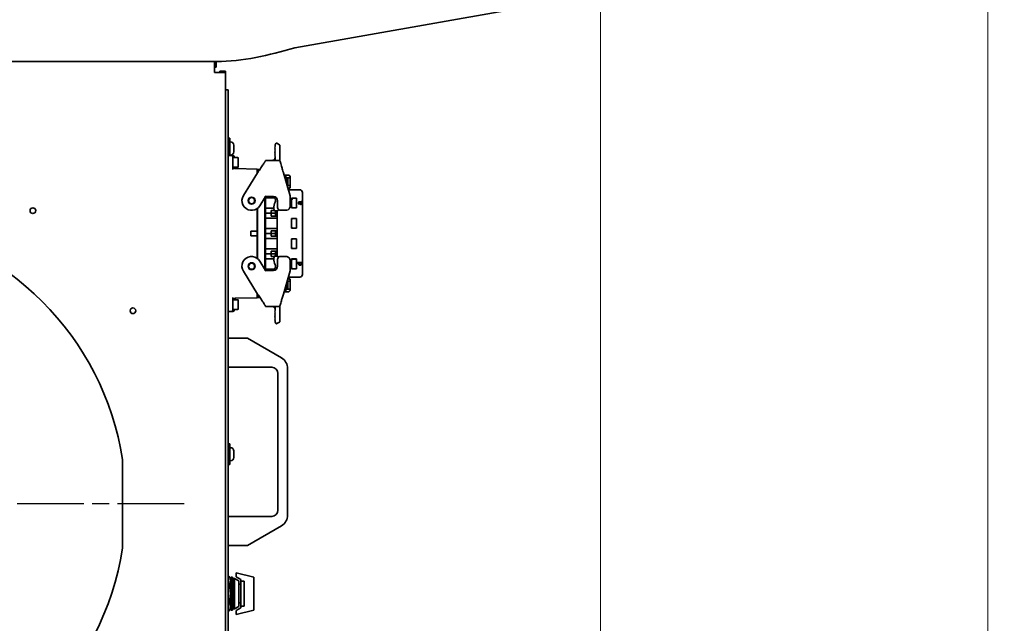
# Model space of a CAD drawing. Header units: millimetres. Extents: x 0 to 7128, y 0 to 5040.
# Tile 77 of 93: x 4607 to 5320, y 2777 to 3215. Entities that reach past the tile are written whole.
import ezdxf

# ---------------------------------------------------------------- set-up
doc = ezdxf.new("R2010")
doc.units = ezdxf.units.MM
doc.header["$LTSCALE"] = 12
doc.linetypes.add('CHAIN', pattern=[0.3543, 0.2362, -0.0295, 0.0591, -0.0295])
doc.linetypes.add('LONG_DASH_DOTTED', pattern=[0.3001, 0.2362, -0.0295, 0.0049, -0.0295])
doc.layers.add('Centro(ISO)', color=7, linetype='LONG_DASH_DOTTED', lineweight=25, true_color=0x0080ff)
doc.layers.add('Quote(ISO)', color=7, linetype='Continuous', lineweight=25, true_color=0x80ff00)
doc.layers.add('Spigoli visibili(ISO)', color=7, linetype='Continuous', lineweight=35)
doc.styles.add('Corrente-BSI', font='arial.ttf')
doc.dimstyles.new('DEFAULT-ISO', dxfattribs={"dimscale": 12, "dimtxt": 3.5, "dimasz": 2.5, "dimexe": 1, "dimexo": 1, "dimgap": 0.762, "dimtad": 1, "dimtoh": 1, "dimrnd": 1e-08, "dimtxsty": 'Corrente-BSI', "dimcen": 0.09, "dimdle": 10, "dimclrd": 7, "dimclre": 7, "dimclrt": 7, "dimazin": 2, "dimtfac": 0.571429, "dimtmove": 0, "dimatfit": 3, "dimfxl": 1, "dimtolj": 1, "dimlwd": 5, "dimlwe": 5, "dimarcsym": 0})

# ---------------------------------------------------------------- blocks, each defined once
blk = doc.blocks.new('*D14')
at = {"layer": 'Defpoints', "color": 0, "linetype": 'Continuous', "transparency": 16777216}
for p in [(5027.99, 3429.44), (3991.39, 3138.81), (5027.99, 2318.81)]:
    blk.add_point(p, dxfattribs=at)
at = {"layer": 'Quote(ISO)', "color": 7, "linetype": 'Continuous', "lineweight": 5, "transparency": 16777216}
for p, q in [((5027.99, 3417.44), (5027.99, 2306.81)), ((3991.39, 3126.81), (3991.39, 2306.81)), ((4021.39, 2318.81), (4997.99, 2318.81))]:
    blk.add_line(p, q, dxfattribs=at)
at = {"layer": 'Quote(ISO)', "color": 7, "linetype": 'Continuous', "transparency": 16777216}
for points in [[(4021.39, 2323.81), (4021.39, 2313.81), (3991.39, 2318.81)], [(4997.99, 2323.81), (4997.99, 2313.81), (5027.99, 2318.81)]]:
    blk.add_solid(points, dxfattribs=at)
at = {"layer": 'Quote(ISO)', "color": 7, "linetype": 'Continuous', "lineweight": 9, "transparency": 16777216, "insert": (4438.96, 2370.87), "char_height": 42, "attachment_point": 1, "style": 'Corrente-BSI'}
blk.add_mtext('\\A1;1037', dxfattribs=at)
blk = doc.blocks.new('*D15')
at = {"layer": 'Defpoints', "color": 0, "linetype": 'Continuous', "transparency": 16777216}
for p in [(4668.49, 4056.41), (5308.49, 4056.41), (4784.64, 2558.27)]:
    blk.add_point(p, dxfattribs=at)
at = {"layer": 'Quote(ISO)', "color": 7, "linetype": 'Continuous', "lineweight": 5, "transparency": 16777216}
for p, q in [((4680.49, 4056.41), (5320.49, 4056.41)), ((5308.49, 2588.27), (5308.49, 4026.41)), ((4796.64, 2558.27), (5320.49, 2558.27))]:
    blk.add_line(p, q, dxfattribs=at)
at = {"layer": 'Quote(ISO)', "color": 7, "linetype": 'Continuous', "transparency": 16777216}
for points in [[(5303.49, 4026.41), (5313.49, 4026.41), (5308.49, 4056.41)], [(5303.49, 2588.27), (5313.49, 2588.27), (5308.49, 2558.27)]]:
    blk.add_solid(points, dxfattribs=at)
at = {"layer": 'Quote(ISO)', "color": 7, "linetype": 'Continuous', "lineweight": 9, "transparency": 16777216, "insert": (5256.46, 3246.56), "char_height": 42, "attachment_point": 1, "rotation": 90, "style": 'Corrente-BSI'}
blk.add_mtext('\\A1;1498', dxfattribs=at)

msp = doc.modelspace()

# ---------------------------------------------------------------- linework, layer by layer
at = {"layer": 'Centro(ISO)', "linetype": 'CHAIN', "ltscale": 17.075924}
msp.add_line((4726.5938, 2863.9078), (4228.5316, 2863.9078), dxfattribs=at)
at = {"layer": 'Spigoli visibili(ISO)'}
for p, q in [((4958.6763, 3221.2041), (4806.7067, 3194.4078)), ((4749.9939, 3184.4078), (4199.9939, 3184.4078)), ((4748.4939, 3176.4078), (4748.4939, 3184.4078)), ((4748.4939, 3180.4078), (4749.6654, 3180.4078)), ((4749.6654, 3180.4078), (4749.6654, 3184.4078)), ((4756.4939, 3176.4078), (4748.4939, 3176.4078)), ((4752.4939, 3176.4078), (4752.4939, 3177.5794)), ((4752.4939, 3177.5794), (4756.4939, 3177.5794)), ((4756.4939, 3176.4078), (4756.4939, 3177.5794)), ((4756.4939, 3176.4078), (4756.4939, 2663.4078)), ((4758.4939, 3163.9078), (4756.4939, 3163.9078)), ((4758.4939, 3163.9078), (4758.4939, 3160.9078)), ((4758.4939, 2600.4344), (4758.4939, 3160.9078)), ((4758.4939, 3128.9078), (4759.6939, 3128.9078)), ((4759.6939, 3128.9078), (4759.6939, 3116.4078)), ((4760.0739, 3126.1578), (4759.6939, 3126.1578)), ((4762.4439, 3123.7878), (4762.4439, 3119.0278)), ((4792.5858, 3123.2163), (4792.2022, 3122.7986)), ((4793.0498, 3125.1227), (4792.3857, 3124.06)), ((4792.3858, 3123.9084), (4792.3858, 3124.0598)), ((4792.3858, 3123.9084), (4792.3858, 3123.4)), ((4792.3858, 3123.4), (4792.5858, 3123.2163)), ((4793.7388, 3125.2818), (4795.6508, 3124.0871)), ((4795.8858, 3121.9989), (4795.8858, 3123.663)), ((4758.4939, 3116.4078), (4760.7939, 3116.4078)), ((4760.0739, 3116.6578), (4759.6939, 3116.6578)), ((4760.7939, 3116.4078), (4761.7939, 3116.4078)), ((4792.2022, 3122.7986), (4792.5858, 3122.4463)), ((4792.5858, 3122.4463), (4792.2022, 3122.0286)), ((4792.2022, 3122.0286), (4792.5858, 3121.6763)), ((4792.5858, 3121.6763), (4792.2022, 3121.2586)), ((4792.2022, 3121.2586), (4792.5858, 3120.9063)), ((4792.5858, 3120.9063), (4792.2022, 3120.4886)), ((4792.2022, 3120.4886), (4792.5858, 3120.1363)), ((4792.5858, 3120.1363), (4792.2022, 3119.7186)), ((4792.2022, 3119.7186), (4792.5858, 3119.3663)), ((4792.5858, 3119.3663), (4792.2022, 3118.9486)), ((4792.2022, 3118.9486), (4792.5858, 3118.5963)), ((4792.5858, 3118.5963), (4792.2022, 3118.1786)), ((4792.2022, 3118.1786), (4792.5858, 3117.8263)), ((4792.5858, 3117.8263), (4792.2022, 3117.4086)), ((4792.2022, 3117.4086), (4792.5858, 3117.0563)), ((4792.5858, 3117.0563), (4792.2022, 3116.6386)), ((4792.2022, 3116.6386), (4792.5858, 3116.2863)), ((4792.5858, 3116.2863), (4792.2022, 3115.8686)), ((4795.8858, 3114.6834), (4795.8858, 3121.9989)), ((4761.7939, 3111.4078), (4761.7939, 3115.4078)), ((4765.3939, 3114.9078), (4761.7939, 3114.9078)), ((4761.7939, 3111.4078), (4761.7939, 3106.2789)), ((4762.7939, 3115.4078), (4762.7939, 3114.9078)), ((4765.7939, 3114.5078), (4765.7939, 3108.3078)), ((4795.3894, 3112.8578), (4785.8835, 3112.8578)), ((4792.2022, 3115.8686), (4792.5858, 3115.5163)), ((4792.5858, 3115.5163), (4792.3858, 3115.2985)), ((4792.3858, 3115.2985), (4792.3858, 3114.8578)), ((4792.3858, 3114.8208), (4792.3858, 3114.8578)), ((4792.3858, 3114.7551), (4792.3858, 3114.8208)), ((4792.3858, 3114.7183), (4792.3858, 3114.7551)), ((4792.3858, 3114.7183), (4792.3858, 3114.6971)), ((4792.3858, 3114.6971), (4792.3858, 3112.8578)), ((4795.8858, 3112.4638), (4795.8858, 3114.6834)), ((4765.3939, 3107.9078), (4761.9481, 3107.9078)), ((4762.7939, 3107.9078), (4762.7939, 3107.1389)), ((4763.7415, 3106.8716), (4779.5439, 3106.4578)), ((4779.7304, 3103.8072), (4769.4575, 3087.3672)), ((4779.5439, 3103.5087), (4779.5439, 3106.4578)), ((4779.7939, 3105.1578), (4779.5439, 3105.1578)), ((4779.7939, 3103.9054), (4779.7939, 3106.3078)), ((4779.7939, 3106.3078), (4781.3704, 3106.3078)), ((4798.481, 3103.8071), (4798.4227, 3104.0015)), ((4803.2777, 3087.0793), (4798.481, 3103.8072)), ((4798.9325, 3102.2328), (4800.1284, 3102.2328)), ((4800.1284, 3102.2328), (4802.0554, 3102.2328)), ((4800.1284, 3100.195), (4800.1284, 3102.2328)), ((4802.0554, 3102.2328), (4802.3059, 3102.2328)), ((4803.2784, 3101.0008), (4802.0554, 3102.2328)), ((4802.3059, 3102.2328), (4802.3284, 3102.2328)), ((4803.2784, 3101.2634), (4802.3059, 3102.2328)), ((4803.2784, 3101.2828), (4802.3284, 3102.2328)), ((4800.1284, 3100.4078), (4799.4558, 3100.4078)), ((4799.9659, 3099.6578), (4799.6308, 3099.7974)), ((4801.7584, 3099.6578), (4799.9659, 3099.6578)), ((4799.9659, 3098.6289), (4799.9659, 3099.6578)), ((4800.39, 3098.6737), (4800.0504, 3098.3341)), ((4800.1284, 3100.195), (4803.2784, 3100.195)), ((4801.7584, 3094.6578), (4801.1046, 3094.6578)), ((4803.2784, 3094.5661), (4801.1294, 3094.571)), ((4801.7584, 3099.6578), (4801.7584, 3100.195)), ((4801.7584, 3094.6578), (4801.7584, 3099.6578)), ((4801.7584, 3094.5696), (4801.7584, 3094.6578)), ((4803.2784, 3101.2634), (4803.2784, 3101.2828)), ((4803.2784, 3101.2634), (4803.2784, 3101.0008)), ((4803.2784, 3100.195), (4803.2784, 3101.0008)), ((4803.2784, 3094.5661), (4803.2784, 3100.195)), ((4803.2784, 3093.7594), (4803.2784, 3094.5661)), ((4801.9935, 3091.5578), (4810.3284, 3091.5578)), ((4802.2784, 3092.7532), (4803.2784, 3093.7594)), ((4803.2784, 3093.0328), (4802.2784, 3092.0328)), ((4802.2784, 3091.5578), (4802.2784, 3092.7532)), ((4802.4784, 3092.168), (4802.4136, 3092.168)), ((4802.4784, 3091.5578), (4802.4784, 3092.168)), ((4803.2784, 3093.7594), (4803.2784, 3093.0673)), ((4803.2784, 3093.0328), (4803.2784, 3093.0673)), ((4812.2084, 3089.6778), (4812.2084, 3030.1378)), ((4781.3302, 3079.9484), (4785.5227, 3086.6578)), ((4784.8864, 3085.6394), (4784.8864, 3034.1762)), ((4785.5227, 3086.6578), (4785.2456, 3087.1578)), ((4785.3939, 3086.4516), (4785.3939, 3033.364)), ((4791.8425, 3085.6421), (4785.3939, 3085.6421)), ((4785.5227, 3086.6578), (4791.1939, 3086.6578)), ((4789.8903, 3086.6578), (4789.8909, 3086.1787)), ((4789.8909, 3086.1787), (4790.2909, 3086.1792)), ((4792.5614, 3082.6257), (4792.053, 3081.5315)), ((4794.1939, 3083.6578), (4794.1939, 3078.6578)), ((4803.3939, 3079.6578), (4803.3939, 3086.2524)), ((4804.2084, 3085.5078), (4804.2084, 3078.4078)), ((4808.0084, 3085.5078), (4804.2084, 3085.5078)), ((4804.2884, 3084.3578), (4805.2884, 3085.3578)), ((4804.2884, 3079.4078), (4804.2884, 3084.3578)), ((4805.2884, 3085.3578), (4807.9384, 3085.3578)), ((4807.9384, 3085.3578), (4807.9384, 3078.4078)), ((4808.0084, 3078.4078), (4808.0084, 3085.5078)), ((4810.0539, 3081.3422), (4810.0016, 3080.9582)), ((4810.1628, 3082.9008), (4810.6867, 3082.9008)), ((4810.6393, 3082.5038), (4810.4952, 3082.5038)), ((4811.6584, 3083.0253), (4811.6584, 3082.6151)), ((4774.6838, 3076.6939), (4776.104, 3076.6939)), ((4779.5439, 3078.0206), (4779.5439, 3061.5328)), ((4779.7939, 3078.2135), (4779.7939, 3041.6021)), ((4785.3939, 3078.1235), (4791.4161, 3078.1235)), ((4789.5217, 3074.5578), (4785.3939, 3074.5578)), ((4785.3939, 3074.5078), (4789.5217, 3074.5078)), ((4789.5217, 3076.5578), (4790.0413, 3076.5578)), ((4789.5217, 3076.5578), (4789.5217, 3074.5578)), ((4789.5217, 3074.5578), (4790.0413, 3074.5578)), ((4790.0413, 3074.5078), (4789.5217, 3074.5078)), ((4789.5217, 3072.5078), (4789.5217, 3074.5078)), ((4791.7071, 3076.5578), (4790.0413, 3076.5578)), ((4792.7521, 3074.5578), (4790.0413, 3074.5578)), ((4790.0413, 3074.5078), (4792.7521, 3074.5078)), ((4791.642, 3076.7609), (4791.6714, 3076.6516)), ((4792.221, 3076.2862), (4794.5698, 3076.6028)), ((4792.7521, 3076.3578), (4792.7521, 3074.5578)), ((4793.8084, 3074.5578), (4792.7521, 3074.5578)), ((4792.7521, 3074.5078), (4793.8084, 3074.5078)), ((4792.7521, 3074.5078), (4792.7521, 3072.5078)), ((4793.8084, 3076.5001), (4793.8084, 3043.3154)), ((4795.8155, 3076.6939), (4800.8579, 3076.6939)), ((4804.2084, 3078.4078), (4808.0084, 3078.4078)), ((4805.2884, 3078.4078), (4804.2884, 3079.4078)), ((4793.8084, 3070.9421), (4785.3939, 3070.9421)), ((4790.0413, 3072.5078), (4789.5217, 3072.5078)), ((4790.0413, 3072.5078), (4792.7521, 3072.5078)), ((4792.7521, 3072.5078), (4793.8084, 3072.5078)), ((4804.2084, 3070.8078), (4804.2084, 3063.7078)), ((4808.0084, 3070.8078), (4804.2084, 3070.8078)), ((4804.2884, 3069.6578), (4805.2884, 3070.6578)), ((4804.2884, 3064.7078), (4804.2884, 3069.6578)), ((4805.2884, 3070.6578), (4807.9384, 3070.6578)), ((4807.9384, 3070.6578), (4807.9384, 3063.7078)), ((4808.0084, 3063.7078), (4808.0084, 3070.8078)), ((4774.7439, 3061.5328), (4774.7439, 3058.2828)), ((4774.7439, 3061.5328), (4779.5439, 3061.5328)), ((4779.5439, 3061.5328), (4779.5439, 3058.2828)), ((4785.3939, 3063.4235), (4793.8084, 3063.4235)), ((4789.5217, 3059.8578), (4785.3939, 3059.8578)), ((4785.3939, 3059.8078), (4789.5217, 3059.8078)), ((4789.5217, 3061.8578), (4790.0413, 3061.8578)), ((4789.5217, 3061.8578), (4789.5217, 3059.8578)), ((4789.5217, 3059.8578), (4790.0413, 3059.8578)), ((4790.0413, 3059.8078), (4789.5217, 3059.8078)), ((4789.5217, 3057.8078), (4789.5217, 3059.8078)), ((4792.7521, 3061.8578), (4790.0413, 3061.8578)), ((4792.7521, 3059.8578), (4790.0413, 3059.8578)), ((4790.0413, 3059.8078), (4792.7521, 3059.8078)), ((4793.8084, 3061.8578), (4792.7521, 3061.8578)), ((4792.7521, 3061.8578), (4792.7521, 3059.8578)), ((4793.8084, 3059.8578), (4792.7521, 3059.8578)), ((4792.7521, 3059.8078), (4793.8084, 3059.8078)), ((4792.7521, 3059.8078), (4792.7521, 3057.8078)), ((4804.2084, 3063.7078), (4808.0084, 3063.7078)), ((4805.2884, 3063.7078), (4804.2884, 3064.7078)), ((4774.7439, 3058.2828), (4779.5439, 3058.2828)), ((4779.5439, 3058.2828), (4779.5439, 3041.7949)), ((4793.8084, 3056.2421), (4785.3939, 3056.2421)), ((4790.0413, 3057.8078), (4789.5217, 3057.8078)), ((4790.0413, 3057.8078), (4792.7521, 3057.8078)), ((4792.7521, 3057.8078), (4793.8084, 3057.8078)), ((4804.2084, 3056.1078), (4804.2084, 3049.0078)), ((4808.0084, 3056.1078), (4804.2084, 3056.1078)), ((4804.2884, 3054.9578), (4805.2884, 3055.9578)), ((4804.2884, 3050.0078), (4804.2884, 3054.9578)), ((4805.2884, 3055.9578), (4807.9384, 3055.9578)), ((4807.9384, 3055.9578), (4807.9384, 3049.0078)), ((4808.0084, 3049.0078), (4808.0084, 3056.1078)), ((4785.3939, 3048.7235), (4793.8084, 3048.7235)), ((4789.5217, 3045.1578), (4785.3939, 3045.1578)), ((4785.3939, 3045.1078), (4789.5217, 3045.1078)), ((4789.5217, 3047.1578), (4790.0413, 3047.1578)), ((4789.5217, 3047.1578), (4789.5217, 3045.1578)), ((4789.5217, 3045.1578), (4790.0413, 3045.1578)), ((4790.0413, 3045.1078), (4789.5217, 3045.1078)), ((4789.5217, 3043.1078), (4789.5217, 3045.1078)), ((4792.7521, 3047.1578), (4790.0413, 3047.1578)), ((4792.7521, 3045.1578), (4790.0413, 3045.1578)), ((4790.0413, 3045.1078), (4792.7521, 3045.1078)), ((4793.8084, 3047.1578), (4792.7521, 3047.1578)), ((4792.7521, 3047.1578), (4792.7521, 3045.1578)), ((4793.8084, 3045.1578), (4792.7521, 3045.1578)), ((4792.7521, 3045.1078), (4793.8084, 3045.1078)), ((4792.7521, 3045.1078), (4792.7521, 3043.4578)), ((4804.2084, 3049.0078), (4808.0084, 3049.0078)), ((4805.2884, 3049.0078), (4804.2884, 3050.0078)), ((4776.104, 3043.1217), (4774.6838, 3043.1217)), ((4785.5227, 3033.1578), (4781.3302, 3039.8672)), ((4791.4078, 3041.5421), (4785.3939, 3041.5421)), ((4790.0413, 3043.1078), (4789.5217, 3043.1078)), ((4790.0413, 3043.1078), (4791.6563, 3043.1078)), ((4791.642, 3043.0547), (4791.6714, 3043.1639)), ((4792.5614, 3037.1899), (4792.053, 3038.2841)), ((4792.221, 3043.5294), (4794.5698, 3043.2128)), ((4794.1939, 3041.1578), (4794.1939, 3036.1578)), ((4800.8579, 3043.1217), (4795.8155, 3043.1217)), ((4803.3939, 3033.5631), (4803.3939, 3040.1578)), ((4804.2084, 3041.4078), (4804.2084, 3034.3078)), ((4808.0084, 3041.4078), (4804.2084, 3041.4078)), ((4804.2884, 3040.2578), (4805.2884, 3041.2578)), ((4804.2884, 3035.3078), (4804.2884, 3040.2578)), ((4805.2884, 3041.2578), (4807.9384, 3041.2578)), ((4807.9384, 3041.2578), (4807.9384, 3034.3078)), ((4808.0084, 3034.3078), (4808.0084, 3041.4078)), ((4808.4584, 3038.4718), (4808.4584, 3038.8631)), ((4808.4584, 3038.8631), (4811.6584, 3038.8631)), ((4809.607, 3038.4718), (4808.4584, 3038.4718)), ((4811.6584, 3038.498), (4811.3662, 3038.498)), ((4811.6584, 3038.8631), (4811.6584, 3038.498)), ((4769.4575, 3032.4484), (4779.7304, 3016.0084)), ((4785.2456, 3032.6578), (4785.5227, 3033.1578)), ((4785.3939, 3034.0235), (4791.6306, 3034.0235)), ((4791.1939, 3033.1578), (4785.5227, 3033.1578)), ((4789.8903, 3033.1578), (4789.8909, 3033.6369)), ((4789.8909, 3033.6369), (4790.2909, 3033.6363)), ((4798.481, 3016.0084), (4803.2777, 3032.7362)), ((4804.2084, 3034.3078), (4808.0084, 3034.3078)), ((4805.2884, 3034.3078), (4804.2884, 3035.3078)), ((4801.1046, 3025.1578), (4801.7584, 3025.1578)), ((4803.2784, 3025.2494), (4801.1294, 3025.2445)), ((4801.7584, 3025.1578), (4801.7584, 3025.246)), ((4801.7584, 3020.1578), (4801.7584, 3025.1578)), ((4810.3284, 3028.2578), (4801.9935, 3028.2578)), ((4802.2784, 3027.0624), (4802.2784, 3028.2578)), ((4803.2784, 3026.7828), (4802.2784, 3027.7828)), ((4803.2784, 3026.0562), (4802.2784, 3027.0624)), ((4802.4784, 3027.6476), (4802.4136, 3027.6476)), ((4802.4784, 3027.6476), (4802.4784, 3028.2578)), ((4803.2784, 3026.7483), (4803.2784, 3026.7828)), ((4803.2784, 3026.7483), (4803.2784, 3026.0562)), ((4803.2784, 3025.2494), (4803.2784, 3026.0562)), ((4803.2784, 3019.6206), (4803.2784, 3025.2494)), ((4779.5439, 3013.3578), (4779.5439, 3016.3068)), ((4798.9325, 3017.5828), (4800.1284, 3017.5828)), ((4799.4558, 3019.4078), (4800.1284, 3019.4078)), ((4799.9659, 3020.1578), (4799.6308, 3020.0182)), ((4799.9659, 3020.1578), (4799.9659, 3021.1866)), ((4799.9659, 3020.1578), (4801.7584, 3020.1578)), ((4800.1284, 3017.5828), (4800.1284, 3019.6206)), ((4800.1284, 3019.6206), (4803.2784, 3019.6206)), ((4800.1284, 3017.5828), (4802.0554, 3017.5828)), ((4801.7584, 3019.6206), (4801.7584, 3020.1578)), ((4802.0554, 3017.5828), (4803.2784, 3018.8148)), ((4802.2913, 3017.5828), (4802.0554, 3017.5828)), ((4802.3284, 3017.5828), (4802.2913, 3017.5828)), ((4803.2784, 3018.5328), (4802.3284, 3017.5828)), ((4803.2784, 3018.8148), (4803.2784, 3019.6206)), ((4803.2784, 3018.8148), (4803.2784, 3018.5628)), ((4803.2784, 3018.5328), (4803.2784, 3018.5628)), ((4761.7939, 3013.5367), (4761.7939, 3008.4078)), ((4765.3939, 3011.9078), (4761.9481, 3011.9078)), ((4762.7939, 3012.6767), (4762.7939, 3011.9078)), ((4779.5439, 3013.3578), (4763.7415, 3012.944)), ((4765.7939, 3011.5078), (4765.7939, 3005.3078)), ((4779.7939, 3014.6578), (4779.5439, 3014.6578)), ((4779.7939, 3013.5078), (4779.7939, 3015.9101)), ((4779.7939, 3013.5078), (4781.3704, 3013.5078)), ((4781.8809, 3013.5078), (4781.8815, 3013.5078)), ((4798.4227, 3015.8141), (4798.481, 3016.0084)), ((4760.7939, 3003.4078), (4758.4939, 3003.4078)), ((4760.7939, 3003.4078), (4761.7939, 3003.4078)), ((4761.7939, 3004.4078), (4761.7939, 3008.4078)), ((4765.3939, 3004.9078), (4761.7939, 3004.9078)), ((4762.7939, 3004.9078), (4762.7939, 3004.4078)), ((4785.0358, 3007.857), (4785.0358, 3008.0728)), ((4785.0358, 3007.857), (4785.0358, 3007.732)), ((4785.2607, 3007.6924), (4785.0358, 3007.732)), ((4795.3894, 3006.9578), (4785.8835, 3006.9578)), ((4792.5858, 3004.2993), (4792.2022, 3003.947)), ((4792.2022, 3003.947), (4792.5858, 3003.5293)), ((4792.5858, 3003.5293), (4792.2022, 3003.177)), ((4792.2022, 3003.177), (4792.5858, 3002.7593)), ((4792.5858, 3002.7593), (4792.2022, 3002.407)), ((4792.2022, 3002.407), (4792.5858, 3001.9893)), ((4792.5858, 3001.9893), (4792.2022, 3001.637)), ((4792.3858, 3006.9578), (4792.3858, 3005.1126)), ((4792.3858, 3005.0974), (4792.3858, 3005.0973)), ((4792.3858, 3005.0608), (4792.3858, 3005.0973)), ((4792.3858, 3004.9942), (4792.3858, 3005.0608)), ((4792.3858, 3004.9578), (4792.3858, 3004.9942)), ((4792.3858, 3004.517), (4792.3858, 3004.9578)), ((4792.3858, 3004.517), (4792.5858, 3004.2993)), ((4795.8858, 3007.3518), (4795.8858, 3005.1322)), ((4795.8858, 3005.1322), (4795.8858, 2997.8167)), ((4792.2022, 3001.637), (4792.5858, 3001.2193)), ((4792.5858, 3001.2193), (4792.2022, 3000.867)), ((4792.2022, 3000.867), (4792.5858, 3000.4493)), ((4792.5858, 3000.4493), (4792.2022, 3000.097)), ((4792.2022, 3000.097), (4792.5858, 2999.6793)), ((4792.5858, 2999.6793), (4792.2022, 2999.327)), ((4792.2022, 2999.327), (4792.5858, 2998.9093)), ((4792.5858, 2998.9093), (4792.2022, 2998.557)), ((4792.2022, 2998.557), (4792.5858, 2998.1393)), ((4792.5858, 2998.1393), (4792.2022, 2997.787)), ((4792.2022, 2997.787), (4792.5858, 2997.3693)), ((4792.5858, 2997.3693), (4792.2022, 2997.017)), ((4792.2022, 2997.017), (4792.5858, 2996.5993)), ((4792.5858, 2996.5993), (4792.3858, 2996.4156)), ((4792.3858, 2995.9072), (4792.3858, 2996.4156)), ((4792.3858, 2995.9072), (4792.3858, 2995.7554)), ((4793.0498, 2994.6928), (4792.3858, 2995.7554)), ((4793.7388, 2994.5338), (4795.6508, 2995.7285)), ((4795.8858, 2997.8167), (4795.8858, 2996.1525)), ((4772.4939, 2983.9078), (4758.4939, 2983.9078)), ((4796.9939, 2969.7627), (4772.4939, 2983.9078)), ((4758.4939, 2962.9078), (4789.9939, 2962.9078)), ((4801.4939, 2855.8471), (4801.4939, 2961.9685)), ((4794.4939, 2958.4078), (4794.4939, 2859.4078)), ((4758.4939, 2907.4078), (4759.6939, 2907.4078)), ((4759.6939, 2907.4078), (4759.6939, 2892.4078)), ((4760.0739, 2904.6578), (4759.6939, 2904.6578)), ((4762.4439, 2902.2878), (4762.4439, 2897.5278)), ((4681.9939, 2831.7947), (4681.9939, 2896.0209)), ((4760.0739, 2895.1578), (4759.6939, 2895.1578)), ((4758.4939, 2892.4078), (4759.6939, 2892.4078)), ((4789.9939, 2854.9078), (4758.4939, 2854.9078)), ((4772.4939, 2833.9078), (4796.9939, 2848.0529)), ((4758.4939, 2833.9078), (4772.4939, 2833.9078)), ((4759.1521, 2811.4178), (4758.4939, 2811.4178)), ((4759.1521, 2811.4132), (4758.4939, 2811.4132)), ((4759.1521, 2811.4132), (4759.1521, 2811.4178)), ((4760.0239, 2809.9078), (4759.1521, 2811.4178)), ((4760.0239, 2808.4341), (4760.0239, 2809.9078)), ((4760.7039, 2809.9078), (4760.0239, 2809.9078)), ((4760.7039, 2786.9078), (4760.7039, 2810.9078)), ((4761.6139, 2810.9078), (4760.7039, 2810.9078)), ((4761.6139, 2786.9078), (4761.6139, 2810.9078)), ((4762.1139, 2809.9078), (4761.6139, 2809.9078)), ((4762.1139, 2787.9078), (4762.1139, 2809.9078)), ((4763.1139, 2809.9078), (4762.1139, 2809.9078)), ((4762.1139, 2787.9078), (4762.1139, 2809.9078)), ((4763.1139, 2787.9078), (4763.1139, 2809.9078)), ((4766.1139, 2808.1757), (4763.1139, 2809.9078)), ((4777.1139, 2810.9065), (4764.1139, 2813.9078)), ((4764.1139, 2813.9078), (4764.1139, 2811.1578)), ((4764.1139, 2811.1578), (4767.6139, 2809.1371)), ((4777.1139, 2786.9091), (4777.1139, 2810.9065)), ((4758.4939, 2805.455), (4759.1521, 2805.455)), ((4759.1521, 2804.866), (4758.4939, 2804.866)), ((4759.1521, 2804.866), (4759.1521, 2805.455)), ((4760.0239, 2798.9078), (4760.0239, 2808.4341)), ((4766.1139, 2789.6398), (4766.1139, 2808.1757)), ((4767.6139, 2805.6578), (4766.1139, 2805.6578)), ((4767.6139, 2809.1371), (4767.6139, 2807.9217)), ((4767.6139, 2789.8939), (4767.6139, 2807.9217)), ((4769.9139, 2807.9217), (4767.6139, 2807.9217)), ((4769.9139, 2789.8939), (4769.9139, 2807.9217)), ((4760.0239, 2789.3815), (4760.0239, 2798.9078)), ((4758.4939, 2792.9496), (4759.1521, 2792.9496)), ((4759.1521, 2792.3606), (4758.4939, 2792.3606)), ((4759.1521, 2792.3606), (4759.1521, 2792.9496)), ((4760.0239, 2787.9078), (4760.0239, 2789.3815)), ((4766.1139, 2789.6398), (4763.1139, 2787.9078)), ((4767.6139, 2788.6785), (4764.1139, 2786.6578)), ((4767.6139, 2792.1578), (4766.1139, 2792.1578)), ((4767.6139, 2789.8939), (4767.6139, 2788.6785)), ((4767.6139, 2789.8939), (4769.9139, 2789.8939)), ((4758.4939, 2786.4024), (4759.1521, 2786.4024)), ((4759.1521, 2786.3978), (4758.4939, 2786.3978)), ((4760.0239, 2787.9078), (4759.1521, 2786.3978)), ((4759.1521, 2786.3978), (4759.1521, 2786.4024)), ((4760.7039, 2787.9078), (4760.0239, 2787.9078)), ((4761.6139, 2786.9078), (4760.7039, 2786.9078)), ((4762.1139, 2787.9078), (4761.6139, 2787.9078)), ((4763.1139, 2787.9078), (4762.1139, 2787.9078)), ((4764.1139, 2783.9078), (4777.1139, 2786.9091)), ((4764.1139, 2786.6578), (4764.1139, 2783.9078))]:
    msp.add_line(p, q, dxfattribs=at)
for centre, radius in [((4775.3939, 3083.6578), 2.55), ((4775.3939, 3083.6578), 2.4), ((4775.3939, 3083.6578), 2.2), ((4616.9939, 3076.4078), 2.067), ((4775.3939, 3036.1578), 2.55), ((4775.3939, 3036.1578), 2.4), ((4775.3939, 3036.1578), 2.2), ((4689.4939, 3003.9078), 2.067)]:
    msp.add_circle(centre, radius, dxfattribs=at)
for centre, radius, start, end in [((4760.0739, 3123.7878), 2.37, 0, 90), ((4795.3858, 3123.663), 0.5, 0, 58), ((4760.0739, 3119.0278), 2.37, 270, 0), ((4760.7939, 3115.4078), 1, 0, 90), ((4761.7939, 3115.4078), 1, 0, 90), ((4765.3939, 3114.5078), 0.4, 0, 90), ((4790.3858, 3114.8578), 2, 270, 271.0664294), ((4763.7939, 3108.8709), 2, 208.7871367, 268.5), ((4765.3939, 3108.3078), 0.4, 270, 0), ((4798.3084, 3097.1578), 2.75, 332.6190437, 52.9368485), ((4798.3084, 3097.1578), 2.6713, 36.3880212, 51.6502412), ((4798.3084, 3097.1578), 2.575, 336.9130966, 36.0635749), ((4810.3284, 3089.6778), 1.88, 0, 89.9999999), ((4775.3939, 3083.6578), 7, 148, 264.1778173), ((4790.2943, 3083.6792), 2.5, 335.0762181, 90.0762181), ((4791.1939, 3083.6578), 3, 0, 90), ((4798.401, 3078.5816), 7, 155.0762181, 195.0762181), ((4800.3939, 3086.2524), 3, 0, 16), ((4775.3939, 3083.6578), 7, 275.8221827, 328), ((4792.1542, 3076.7817), 0.5, 195.0762181, 277.6762181), ((4796.1939, 3078.6578), 2, 180, 259.0959313), ((4794.503, 3077.0983), 0.5, 277.6762182, 354.7498723), ((4800.3939, 3079.6578), 3, 278.898646, 0), ((4476.9939, 2863.9078), 207.5, 8.9029839, 81.0970161), ((4775.3939, 3036.1578), 7, 95.8221827, 212), ((4775.3939, 3036.1578), 7, 32, 84.1778173), ((4798.401, 3041.234), 7, 164.9237819, 204.9237819), ((4792.1542, 3043.0339), 0.5, 82.3237819, 164.9237819), ((4796.1939, 3041.1578), 2, 100.9040687, 180), ((4794.503, 3042.7173), 0.5, 5.2500834, 82.3237818), ((4800.3939, 3040.1578), 3, 0, 81.101354), ((4790.2943, 3036.1363), 2.5, 269.9237819, 24.9237819), ((4791.1939, 3036.1578), 3, 270, 0), ((4800.3939, 3033.5631), 3, 344, 0), ((4798.3084, 3022.6578), 2.75, 307.0631515, 27.3809563), ((4798.3084, 3022.6578), 2.575, 310.0644647, 23.0869034), ((4810.3284, 3030.1378), 1.88, 270, 0), ((4763.7939, 3010.9447), 2, 91.5, 151.2128633), ((4765.3939, 3011.5078), 0.4, 0, 90), ((4760.7939, 3004.4078), 1, 270, 0), ((4761.7939, 3004.4078), 1, 270, 0), ((4765.3939, 3005.3078), 0.4, 270, 0), ((4795.3858, 2996.1525), 0.5, 302, 0), ((4792.4939, 2961.9685), 9, 0, 60), ((4789.9939, 2958.4078), 4.5, 0, 90), ((4760.0739, 2902.2878), 2.37, 0, 90), ((4760.0739, 2897.5278), 2.37, 270, 0), ((4789.9939, 2859.4078), 4.5, 270, 0), ((4792.4939, 2855.8471), 9, 300, 0), ((4476.9939, 2863.9078), 207.5, 278.9029839, 351.0970161)]:
    msp.add_arc(centre, radius, start, end, dxfattribs=at)
for centre, major_axis, ratio, start_param, end_param in [((4812.4886, 3084.4081), (-2.8549, -3.326), 0.43524638, 5.81389255, 6.04054235), ((4850.8103, 3147.9824), (-41.1546, -66.8875), 0.08446079, 6.216131, 6.27366502), ((4818.0607, 3076.0183), (-8.326, 6.3626), 0.15239564, 6.08634412, 6.27186781), ((4802.7004, 2994.8019), (-7.3376, -87.9001), 0.02895482, 3.00084902, 3.07679591), ((4817.4506, 3087.0589), (6.896, 5.9452), 0.25994493, 3.11112142, 3.23857958), ((4800.889, 3077.3953), (-10.2666, -4.9337), 0.12903765, 3.24666486, 3.40392022), ((4814.8695, 3164.4831), (-4.0851, -83.0349), 0.01963443, 6.18426423, 6.24282686), ((4812.0032, 3082.9785), (-1.1678, -1.6045), 0.39825158, 6.05729618, 6.30506716), ((4812.1429, 3084.3069), (-1.3351, -3.3724), 0.41035072, 6.23046679, 6.44423884), ((4812.7022, 3087.9367), (-1.7544, -6.6159), 0.22084151, 6.21293562, 6.34168081), ((4800.5101, 3068.7961), (-10.6314, -13.5766), 0.18568713, 3.06453115, 3.18157144), ((4807.6779, 3089.3141), (3.4982, -7.9766), 0.19128101, 6.19949437, 6.37251817), ((4809.1426, 3085.0032), (2.6879, -2.2537), 0.37908445, 5.93211695, 6.12192209), ((4811.1545, 3084.8921), (0.1513, -1.975), 0.64209219, 0.0587984, 0.28683065), ((4824.7645, 3043.0073), (15.4225, 5.498), 0.2354998, 3.05783531, 3.19746584), ((4813.8747, 3033.0658), (4.2986, -5.3825), 0.32623155, 3.12433964, 3.27892435), ((4716.8684, 3067.3923), (-94.4947, 29.668), 0.07237583, 3.09603782, 3.16431216), ((4796.4378, 3032.4623), (-14.9152, -5.6211), 0.18074179, 3.07358176, 3.24154547), ((4796.3343, 3042.219), (15.3378, -4.6369), 0.23515938, 6.21293384, 6.35415792), ((4987.6026, 3198.634), (178.0809, 161.4269), 0.0597794, 3.13212826, 3.17031043), ((4838.9692, 3057.9339), (-29.2322, -20.4047), 0.11457829, 0.03212961, 0.16269655)]:
    msp.add_ellipse(centre, major_axis=major_axis, ratio=ratio, start_param=start_param, end_param=end_param, dxfattribs=at)
for points, knots in [([(4806.7067, 3194.4078), (4797.2545, 3191.7898), (4787.8024, 3189.1879), (4778.3503, 3187.3367), (4768.8981, 3185.4855), (4759.446, 3184.4078), (4749.9939, 3184.4078)], [0, 0, 0, 0, 0.78539816, 0.78539816, 0.78539816, 1.57079633, 1.57079633, 1.57079633, 1.57079633]), ([(4793.0498, 3125.1227), (4793.1261, 3125.2449), (4793.2546, 3125.3203), (4793.4901, 3125.3747), (4793.6377, 3125.345), (4793.7388, 3125.2818)], [0.32711254, 0.32711254, 0.32711254, 0.32711254, 0.392472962, 0.392472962, 0.471326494, 0.471326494, 0.471326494, 0.471326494]), ([(4779.9391, 3104.1297), (4780.6469, 3105.2219), (4781.3739, 3106.3221), (4782.7684, 3108.3727), (4783.4436, 3109.3622), (4784.2535, 3110.5527), (4784.4779, 3110.8854), (4784.8333, 3111.4244), (4784.9767, 3111.6461), (4785.1858, 3111.9853), (4785.2587, 3112.1148), (4785.3781, 3112.3597), (4785.3814, 3112.3959), (4785.3869, 3112.4268), (4785.3869, 3112.4297), (4785.3938, 3112.4632), (4785.3967, 3112.477), (4785.406, 3112.508), (4785.4092, 3112.5181), (4785.4215, 3112.5514), (4785.4333, 3112.578), (4785.4627, 3112.6299), (4785.4805, 3112.6557), (4785.5416, 3112.7283), (4785.594, 3112.7707), (4785.709, 3112.8308), (4785.7737, 3112.8499), (4785.8535, 3112.8571), (4785.8685, 3112.8578), (4785.8835, 3112.8578)], [0, 0, 0, 0, 0.39045877, 0.39045877, 0.78471849, 0.78471849, 0.95457552, 0.95457552, 1.0947734, 1.0947734, 1.21434876, 1.21434876, 1.40056496, 1.40056496, 1.43270016, 1.43270016, 1.44512337, 1.44512337, 1.4499702, 1.4499702, 1.45979647, 1.45979647, 1.46950888, 1.46950888, 1.48917048, 1.48917048, 1.50880705, 1.50880705, 1.51333893, 1.51333893, 1.51333893, 1.51333893]), ([(4790.5355, 3112.8578), (4790.5379, 3112.8579), (4790.5405, 3112.858), (4790.554, 3112.8586), (4790.5696, 3112.8594), (4790.6034, 3112.8619), (4790.6208, 3112.8635), (4790.6651, 3112.8684), (4790.693, 3112.8722), (4790.7739, 3112.8856), (4790.8282, 3112.8974), (4790.9882, 3112.9408), (4791.0941, 3112.981), (4791.3479, 3113.1036), (4791.4931, 3113.1985), (4791.7845, 3113.4399), (4791.928, 3113.5958), (4792.1742, 3113.9564), (4792.273, 3114.1719), (4792.3629, 3114.5337), (4792.3858, 3114.6792), (4792.3858, 3114.8259)], [0.059685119, 0.059685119, 0.059685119, 0.059685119, 0.061962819, 0.061962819, 0.069754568, 0.069754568, 0.076207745, 0.076207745, 0.08549115, 0.08549115, 0.102834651, 0.102834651, 0.137083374, 0.137083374, 0.188438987, 0.188438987, 0.25072638, 0.25072638, 0.319439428, 0.319439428, 0.363549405, 0.363549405, 0.363549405, 0.363549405]), ([(4792.1545, 3113.9465), (4792.1824, 3113.9983), (4792.208, 3114.0512), (4792.2728, 3114.2023), (4792.3063, 3114.3034), (4792.3642, 3114.5431), (4792.3858, 3114.6841), (4792.3858, 3114.8263)], [0.2691530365, 0.2691530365, 0.2691530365, 0.2691530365, 0.2867260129, 0.2867260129, 0.3185962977, 0.3185962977, 0.36134244, 0.36134244, 0.36134244, 0.36134244]), ([(4795.3894, 3112.8578), (4795.445, 3112.8578), (4795.5011, 3112.8483), (4795.6046, 3112.8126), (4795.6534, 3112.7859), (4795.7331, 3112.7251), (4795.7657, 3112.6907), (4795.8083, 3112.6352), (4795.8221, 3112.6126), (4795.8427, 3112.5753), (4795.8497, 3112.5603), (4795.8645, 3112.5263), (4795.8699, 3112.5112), (4795.8869, 3112.4626), (4795.894, 3112.4371), (4795.93, 3112.3116), (4795.9694, 3112.1705), (4796.1272, 3111.6303), (4796.2786, 3111.1252), (4796.6312, 3109.9405), (4796.832, 3109.2621), (4797.2877, 3107.7459), (4797.5513, 3106.882), (4798.018, 3105.3446), (4798.2217, 3104.6712), (4798.4227, 3104.0015)], [0, 0, 0, 0, 0.01716585, 0.01716585, 0.03431889, 0.03431889, 0.05051459, 0.05051459, 0.06357665, 0.06357665, 0.07704297, 0.07704297, 0.09973961, 0.09973961, 0.15912686, 0.15912686, 0.33799713, 0.33799713, 0.63117655, 0.63117655, 0.90087944, 0.90087944, 1.18575595, 1.18575595, 1.39551767, 1.39551767, 1.39551767, 1.39551767]), ([(4774.7097, 3077.1939), (4774.7096, 3077.1927), (4774.7095, 3077.1914), (4774.706, 3077.124), (4774.7026, 3077.0585), (4774.6963, 3076.9377), (4774.6935, 3076.8834), (4774.6888, 3076.7921), (4774.6869, 3076.7559), (4774.6844, 3076.7066), (4774.6838, 3076.6939), (4774.6838, 3076.6939)], [-0.1573147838, -0.1573147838, -0.1573147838, -0.1573147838, -0.1569426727, -0.1569426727, -0.1370530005, -0.1370530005, -0.1175038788, -0.1175038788, -0.0979810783, -0.0979810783, -0.0784713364, -0.0784713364, -0.0784713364, -0.0784713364]), ([(4776.0781, 3077.1939), (4776.0781, 3077.1927), (4776.0782, 3077.1914), (4776.0817, 3077.124), (4776.0852, 3077.0585), (4776.0915, 3076.9377), (4776.0943, 3076.8834), (4776.0989, 3076.7921), (4776.1008, 3076.7559), (4776.1033, 3076.7066), (4776.104, 3076.6939), (4776.104, 3076.6939)], [-0.0003721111, -0.0003721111, -0.0003721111, -0.0003721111, 0, 0, 0.0198896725, 0.0198896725, 0.0394387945, 0.0394387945, 0.0589615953, 0.0589615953, 0.0784713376, 0.0784713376, 0.0784713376, 0.0784713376]), ([(4795.8667, 3077.1939), (4795.8666, 3077.1924), (4795.8664, 3077.1909), (4795.8589, 3077.1231), (4795.8519, 3077.0575), (4795.8394, 3076.9367), (4795.834, 3076.8825), (4795.8249, 3076.7915), (4795.8215, 3076.7555), (4795.8167, 3076.7065), (4795.8155, 3076.6939), (4795.8155, 3076.6939)], [-0.1575670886, -0.1575670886, -0.1575670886, -0.1575670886, -0.1571134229, -0.1571134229, -0.1370968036, -0.1370968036, -0.117507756, -0.117507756, -0.0980107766, -0.0980107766, -0.0785567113, -0.0785567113, -0.0785567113, -0.0785567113]), ([(4800.8172, 3077.1939), (4800.8174, 3077.1925), (4800.8175, 3077.1911), (4800.8232, 3077.1235), (4800.8287, 3077.058), (4800.8386, 3076.9372), (4800.843, 3076.883), (4800.8503, 3076.7918), (4800.8531, 3076.7557), (4800.8569, 3076.7065), (4800.8579, 3076.6939), (4800.8579, 3076.6939)], [-0.0004203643, -0.0004203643, -0.0004203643, -0.0004203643, 0, 0, 0.0199456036, 0.0199456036, 0.0395167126, 0.0395167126, 0.0590262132, 0.0590262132, 0.0785061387, 0.0785061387, 0.0785061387, 0.0785061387]), ([(4774.6838, 3043.1217), (4774.6838, 3043.1217), (4774.6844, 3043.109), (4774.6869, 3043.0597), (4774.6888, 3043.0235), (4774.6935, 3042.9321), (4774.6963, 3042.8778), (4774.7026, 3042.7571), (4774.706, 3042.6916), (4774.7095, 3042.6242), (4774.7096, 3042.6229), (4774.7097, 3042.6217)], [0.0784713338, 0.0784713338, 0.0784713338, 0.0784713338, 0.097981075, 0.097981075, 0.1175038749, 0.1175038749, 0.1370529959, 0.1370529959, 0.1569426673, 0.1569426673, 0.1573147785, 0.1573147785, 0.1573147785, 0.1573147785]), ([(4776.104, 3043.1217), (4776.104, 3043.1217), (4776.1033, 3043.109), (4776.1008, 3043.0597), (4776.0989, 3043.0235), (4776.0943, 3042.9321), (4776.0915, 3042.8778), (4776.0852, 3042.7571), (4776.0817, 3042.6916), (4776.0782, 3042.6242), (4776.0781, 3042.6229), (4776.0781, 3042.6217)], [-0.0784713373, -0.0784713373, -0.0784713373, -0.0784713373, -0.0589615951, -0.0589615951, -0.0394387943, -0.0394387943, -0.0198896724, -0.0198896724, 0, 0, 0.0003721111, 0.0003721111, 0.0003721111, 0.0003721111]), ([(4795.8155, 3043.1217), (4795.8155, 3043.1217), (4795.8167, 3043.1091), (4795.8215, 3043.06), (4795.8249, 3043.024), (4795.834, 3042.933), (4795.8394, 3042.8788), (4795.8519, 3042.7581), (4795.8589, 3042.6925), (4795.8664, 3042.6247), (4795.8666, 3042.6232), (4795.8667, 3042.6217)], [0.0785567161, 0.0785567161, 0.0785567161, 0.0785567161, 0.0980107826, 0.0980107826, 0.1175077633, 0.1175077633, 0.1370968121, 0.1370968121, 0.1571134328, 0.1571134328, 0.1575670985, 0.1575670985, 0.1575670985, 0.1575670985]), ([(4800.8579, 3043.1217), (4800.8579, 3043.1217), (4800.8569, 3043.109), (4800.8531, 3043.0599), (4800.8503, 3043.0238), (4800.843, 3042.9326), (4800.8386, 3042.8783), (4800.8287, 3042.7576), (4800.8232, 3042.6921), (4800.8175, 3042.6245), (4800.8174, 3042.6231), (4800.8172, 3042.6217)], [-0.0785061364, -0.0785061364, -0.0785061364, -0.0785061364, -0.0590262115, -0.0590262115, -0.0395167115, -0.0395167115, -0.0199456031, -0.0199456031, 0, 0, 0.0004203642, 0.0004203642, 0.0004203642, 0.0004203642]), ([(4785.8835, 3006.9578), (4785.8293, 3006.9578), (4785.7745, 3006.9668), (4785.6716, 3007.0016), (4785.6224, 3007.0279), (4785.5367, 3007.0935), (4785.499, 3007.1337), (4785.4568, 3007.1957), (4785.4452, 3007.2157), (4785.4282, 3007.2496), (4785.4219, 3007.2641), (4785.4091, 3007.2971), (4785.4038, 3007.3144), (4785.397, 3007.3388), (4785.395, 3007.3475), (4785.3913, 3007.3644), (4785.3901, 3007.3706), (4785.3874, 3007.3855), (4785.3868, 3007.3893), (4785.3844, 3007.4027), (4785.3835, 3007.4081), (4785.3659, 3007.4726), (4785.3061, 3007.6239), (4785.0281, 3008.0923), (4784.8378, 3008.3855), (4784.3516, 3009.1201), (4784.0307, 3009.5896), (4783.2413, 3010.7521), (4782.7452, 3011.4793), (4781.6136, 3013.139), (4780.9671, 3014.1085), (4780.2006, 3015.2829), (4780.0697, 3015.4843), (4779.9391, 3015.6859)], [0, 0, 0, 0, 0.01635458, 0.01635458, 0.03281, 0.03281, 0.04917833, 0.04917833, 0.05654756, 0.05654756, 0.06213651, 0.06213651, 0.07046797, 0.07046797, 0.07778299, 0.07778299, 0.08859974, 0.08859974, 0.11139083, 0.11139083, 0.17965702, 0.17965702, 0.38741083, 0.38741083, 0.57356282, 0.57356282, 0.80062728, 0.80062728, 1.09274245, 1.09274245, 1.44214436, 1.44214436, 1.51419169, 1.51419169, 1.51419169, 1.51419169]), ([(4798.4227, 3015.8141), (4798.1377, 3014.8643), (4797.846, 3013.9035), (4797.2953, 3012.0924), (4797.0315, 3011.2199), (4796.5864, 3009.7273), (4796.3948, 3009.0808), (4796.1006, 3008.093), (4795.9945, 3007.7326), (4795.9166, 3007.4579), (4795.903, 3007.4077), (4795.8804, 3007.3341), (4795.8749, 3007.3128), (4795.849, 3007.2539), (4795.8417, 3007.2382), (4795.8218, 3007.2027), (4795.8102, 3007.1838), (4795.7743, 3007.1352), (4795.7462, 3007.1037), (4795.6789, 3007.0473), (4795.6391, 3007.0218), (4795.5511, 3006.9819), (4795.5014, 3006.9678), (4795.4307, 3006.9591), (4795.41, 3006.9578), (4795.3894, 3006.9578)], [0, 0, 0, 0, 0.29747193, 0.29747193, 0.59878831, 0.59878831, 0.88946918, 0.88946918, 1.1703645, 1.1703645, 1.26944075, 1.26944075, 1.31784897, 1.31784897, 1.33156355, 1.33156355, 1.34269176, 1.34269176, 1.35763846, 1.35763846, 1.37249403, 1.37249403, 1.38821279, 1.38821279, 1.39458307, 1.39458307, 1.39458307, 1.39458307]), ([(4792.1545, 3005.869), (4792.1331, 3005.9085), (4792.1105, 3005.9471), (4791.9858, 3006.1449), (4791.862, 3006.2923), (4791.5572, 3006.5762), (4791.3646, 3006.7084), (4791.068, 3006.8446), (4790.9718, 3006.8796), (4790.797, 3006.9263), (4790.7155, 3006.9414), (4790.6265, 3006.9515), (4790.6099, 3006.9531), (4790.5827, 3006.9553), (4790.5715, 3006.956), (4790.5507, 3006.9572), (4790.5417, 3006.9576), (4790.5355, 3006.9578)], [0.092041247, 0.092041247, 0.092041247, 0.092041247, 0.105421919, 0.105421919, 0.162199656, 0.162199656, 0.230428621, 0.230428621, 0.261487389, 0.261487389, 0.286785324, 0.286785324, 0.292863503, 0.292863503, 0.297819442, 0.297819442, 0.303886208, 0.303886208, 0.303886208, 0.303886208]), ([(4792.3858, 3004.9893), (4792.3858, 3005.0274), (4792.3834, 3005.0654), (4792.3706, 3005.2167), (4792.3521, 3005.3293), (4792.2728, 3005.6362), (4792.1873, 3005.8284), (4791.9708, 3006.1661), (4791.8407, 3006.3176), (4791.5214, 3006.6057), (4791.3191, 3006.7387), (4791.0185, 3006.866), (4790.9264, 3006.8964), (4790.7727, 3006.9331), (4790.7078, 3006.944), (4790.6273, 3006.9531), (4790.6037, 3006.955), (4790.5707, 3006.9571), (4790.5595, 3006.9575), (4790.5525, 3006.9578)], [0, 0, 0, 0, 0.011453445, 0.011453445, 0.045875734, 0.045875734, 0.107326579, 0.107326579, 0.166214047, 0.166214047, 0.236350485, 0.236350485, 0.26587732, 0.26587732, 0.286795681, 0.286795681, 0.29673904, 0.29673904, 0.305435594, 0.305435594, 0.305435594, 0.305435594]), ([(4792.3858, 3004.9897), (4792.3858, 3005.0278), (4792.3833, 3005.0659), (4792.3706, 3005.2154), (4792.3525, 3005.3262), (4792.3249, 3005.4347)], [0, 0, 0, 0, 0.011470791, 0.011470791, 0.0453412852, 0.0453412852, 0.0453412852, 0.0453412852]), ([(4793.0498, 2994.6928), (4793.1363, 2994.5544), (4793.2669, 2994.4849), (4793.5199, 2994.4437), (4793.6438, 2994.4744), (4793.7388, 2994.5338)], [-0.148131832, -0.148131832, -0.148131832, -0.148131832, -0.074065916, -0.074065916, 0, 0, 0, 0])]:
    msp.add_open_spline(points, degree=3, knots=knots, dxfattribs=at)
for points in [[(4779.7304, 3103.8072), (4779.7999, 3103.9148), (4779.8694, 3104.0223), (4779.9391, 3104.1297)], [(4800.0574, 3100.407), (4800.1039, 3100.455), (4800.1284, 3100.481), (4800.1284, 3100.4827)], [(4809.2877, 3082.0036), (4809.2877, 3082.2017), (4809.3115, 3082.3622), (4809.3581, 3082.4866)], [(4809.3581, 3082.4866), (4809.4048, 3082.6102), (4809.4629, 3082.7011), (4809.5333, 3082.7592)], [(4809.5333, 3082.7592), (4809.6045, 3082.8173), (4809.6929, 3082.8583), (4809.801, 3082.8812)], [(4810.0016, 3080.9582), (4809.837, 3080.9934), (4809.7044, 3081.0508), (4809.6037, 3081.131)], [(4809.7461, 3082.3949), (4809.6577, 3082.2942), (4809.6135, 3082.1453), (4809.6135, 3081.9471)], [(4809.6135, 3081.9471), (4809.6135, 3081.7621), (4809.6455, 3081.6262), (4809.7101, 3081.5378)], [(4809.7101, 3081.5378), (4809.7748, 3081.4494), (4809.8894, 3081.3848), (4810.0539, 3081.3422)], [(4809.801, 3082.8812), (4809.8681, 3082.8943), (4809.9885, 3082.9008), (4810.1628, 3082.9008)], [(4810.1874, 3082.5038), (4810.1334, 3082.5054), (4810.099, 3082.5063), (4810.0851, 3082.5063)], [(4810.3814, 3081.4535), (4810.3609, 3081.5313), (4810.3413, 3081.6475), (4810.3225, 3081.8031)], [(4810.5107, 3081.1711), (4810.4534, 3081.2546), (4810.4109, 3081.3487), (4810.3814, 3081.4535)], [(4810.4952, 3082.5038), (4810.5533, 3082.3614), (4810.6024, 3082.1469), (4810.6434, 3081.862)], [(4810.6867, 3082.9008), (4811.0527, 3082.9008), (4811.2835, 3082.909), (4811.3801, 3082.9262)], [(4811.5242, 3081.0958), (4811.3998, 3080.9591), (4811.241, 3080.8903), (4811.0469, 3080.8903)], [(4811.2983, 3081.429), (4811.3687, 3081.5084), (4811.403, 3081.6238), (4811.403, 3081.7769)], [(4811.403, 3081.7769), (4811.403, 3081.9283), (4811.3703, 3082.0626), (4811.304, 3082.1805)], [(4811.3727, 3082.5366), (4811.4964, 3082.3908), (4811.584, 3082.2509), (4811.6347, 3082.1166)], [(4811.7108, 3081.6827), (4811.7108, 3081.4281), (4811.6486, 3081.2325), (4811.5242, 3081.0958)], [(4811.6347, 3082.1166), (4811.6855, 3081.9815), (4811.7108, 3081.8375), (4811.7108, 3081.6827)], [(4809.2877, 3037.8324), (4809.2877, 3037.9724), (4809.3172, 3038.0968), (4809.3761, 3038.2057)], [(4809.8362, 3038.3211), (4809.6872, 3038.1992), (4809.6135, 3038.0485), (4809.6135, 3037.8692)], [(4809.6135, 3037.8692), (4809.6135, 3037.6949), (4809.6847, 3037.5492), (4809.8272, 3037.4321)], [(4810.5345, 3038.5045), (4810.2169, 3038.5045), (4809.9844, 3038.4439), (4809.8362, 3038.3211)], [(4811.1771, 3038.3244), (4811.0371, 3038.4447), (4810.8226, 3038.5045), (4810.5345, 3038.5045)], [(4811.3662, 3038.498), (4811.5962, 3038.3514), (4811.7108, 3038.1353), (4811.7108, 3037.8496)], [(4810.5017, 3036.8525), (4810.2701, 3036.8525), (4810.0605, 3036.891), (4809.8722, 3036.9679)], [(4810.5017, 3037.2561), (4810.7989, 3037.2561), (4811.0207, 3037.3183), (4811.1673, 3037.4436)], [(4811.1313, 3036.9802), (4810.9487, 3036.8951), (4810.7391, 3036.8525), (4810.5017, 3036.8525)], [(4811.5578, 3037.3404), (4811.4562, 3037.1849), (4811.3138, 3037.0654), (4811.1313, 3036.9802)], [(4800.1284, 3019.3329), (4800.1284, 3019.3346), (4800.1039, 3019.3606), (4800.0574, 3019.4086)], [(4779.9391, 3015.6859), (4779.8694, 3015.7933), (4779.7999, 3015.9008), (4779.7304, 3016.0084)]]:
    msp.add_open_spline(points, degree=3, dxfattribs=at)
for points, weights in [([(4800.4589, 3098.7425), (4800.4238, 3098.7075), (4800.39, 3098.6737)], [1.00110073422, 1.00115237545, 1.00085909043]), ([(4760.0239, 2808.4341), (4760.0239, 2809.8279), (4759.1521, 2811.4132)], [1.3566450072, 1.3566450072, 1.26951042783]), ([(4759.1521, 2805.455), (4760.0239, 2807.0402), (4760.0239, 2808.4341)], [1.26951042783, 1.3566450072, 1.3566450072]), ([(4760.0239, 2798.9078), (4760.0239, 2801.6955), (4759.1521, 2804.866)], [1.3566450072, 1.3566450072, 1.26951042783]), ([(4759.1521, 2792.9496), (4760.0239, 2796.12), (4760.0239, 2798.9078)], [1.26951042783, 1.3566450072, 1.3566450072]), ([(4760.0239, 2789.3815), (4760.0239, 2790.7754), (4759.1521, 2792.3606)], [1.3566450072, 1.3566450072, 1.26951042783]), ([(4759.1521, 2786.4024), (4760.0239, 2787.9876), (4760.0239, 2789.3815)], [1.26951042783, 1.3566450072, 1.3566450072])]:
    msp.add_rational_spline(points, weights, degree=2, dxfattribs=at)

# ---------------------------------------------------------------- dimensions: what is measured, and where the dimension line sits
at = {"layer": 'Quote(ISO)', "color": 7, "linetype": 'Continuous', "lineweight": 9}
dim = msp.add_linear_dim(base=(5308.4939, 4056.4078), p1=(4784.6389, 2558.2665), p2=(4668.4939, 4056.4078), angle=270, dimstyle='DEFAULT-ISO', override={"dimgap": 0.762, "dimtoh": 0, "dimdec": 0, "dimtol": 0, "dimlim": 0, "dimtp": 0, "dimtm": 0, "dimtdec": 2, "dimtofl": 0, "dimatfit": 1}, dxfattribs=at)
dim.commit()
dim.dimension.update_dxf_attribs({"geometry": '*D15', "text_midpoint": (5308.4939, 3307.3371), "dimtype": 160})
dim = msp.add_linear_dim(base=(5027.9939, 2318.8056), p1=(3991.3939, 3138.8056), p2=(5027.9939, 3429.4445), dimstyle='DEFAULT-ISO', override={"dimgap": 0.762, "dimtoh": 0, "dimdec": 0, "dimtol": 0, "dimlim": 0, "dimtp": 0, "dimtm": 0, "dimtdec": 2, "dimtofl": 0, "dimatfit": 1}, dxfattribs=at)
dim.commit()
dim.dimension.update_dxf_attribs({"geometry": '*D14', "text_midpoint": (4499.6939, 2318.8056), "dimtype": 160})

doc.saveas('drawing.dxf')
